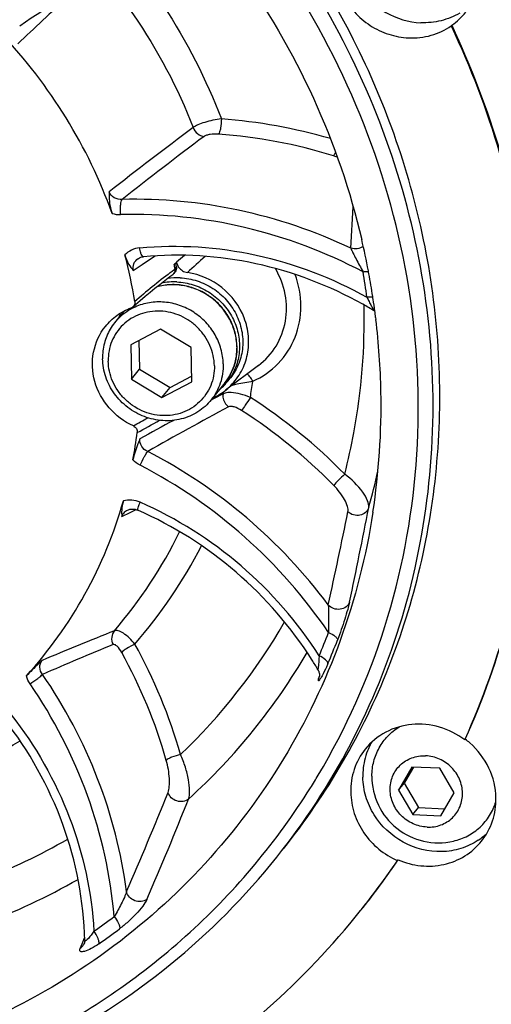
# Model space of a CAD drawing. Header units: millimetres. Extents: x 0 to 420, y 0 to 297.
# Tile 8 of 44: x 154 to 170, y 28 to 60. Entities that reach past the tile are written whole.
import ezdxf

# ---------------------------------------------------------------- set-up
doc = ezdxf.new("R2010")
doc.units = ezdxf.units.MM
doc.header["$LTSCALE"] = 23.1
doc.layers.add('COMPONENTS', color=7, linetype='CONTINUOUS')

msp = doc.modelspace()

# ---------------------------------------------------------------- linework, layer by layer
at = {"layer": 'COMPONENTS', "color": 7, "linetype": 'CONTINUOUS'}
for p, q in [((168.25364, 59.32305), (168.23621, 59.30124)), ((158.10684, 51.76887), (158.10775, 51.76949)), ((159.2634, 51.28814), (159.30695, 51.34267)), ((159.28213, 51.5927), (159.27359, 51.58592)), ((159.29978, 51.43074), (159.29694, 51.44799)), ((159.3405, 51.50252), (159.34334, 51.48527)), ((158.01918, 50.28136), (158.17447, 50.41469)), ((157.64523, 50.06705), (157.34326, 49.68899)), ((157.93458, 50.20762), (158.01918, 50.28136)), ((165.79129, 49.85998), (165.79901, 49.79652)), ((158.83258, 49.48521), (157.86731, 48.97314)), ((159.81896, 48.88744), (158.83258, 49.48521)), ((158.13221, 49.11367), (158.14976, 48.1905)), ((157.86731, 48.97314), (157.88842, 47.86329)), ((159.84006, 47.77759), (159.81896, 48.88744)), ((157.88842, 47.86329), (158.14976, 48.1905)), ((158.14976, 48.1905), (159.13614, 47.59272)), ((161.9953, 48.3051), (160.93219, 47.50627)), ((157.88842, 47.86329), (158.87479, 47.26552)), ((159.13614, 47.59272), (159.83651, 47.96427)), ((160.98776, 47.77843), (161.09404, 47.91149)), ((158.87479, 47.26552), (159.84006, 47.77759)), ((158.87479, 47.26552), (159.13614, 47.59272)), ((160.91208, 47.74777), (160.46865, 47.19262)), ((157.762, 43.62394), (157.76281, 43.62432)), ((163.97113, 38.23382), (163.9711, 38.23367)), ((168.67591, 36.18168), (168.68691, 36.20621)), ((168.69334, 36.20349), (168.67591, 36.18168)), ((166.96574, 35.30174), (166.52965, 34.55261)), ((167.01366, 35.29964), (166.71085, 34.77947)), ((167.86717, 35.26216), (166.96574, 35.30174)), ((168.33251, 34.47345), (167.86717, 35.26216)), ((166.52965, 34.55261), (166.71085, 34.77947)), ((166.71085, 34.77947), (167.17619, 33.99076)), ((166.52965, 34.55261), (166.99499, 33.7639)), ((167.89642, 33.72431), (168.33251, 34.47345)), ((166.99499, 33.7639), (167.17619, 33.99076)), ((167.17619, 33.99076), (168.0297, 33.95328)), ((166.99499, 33.7639), (167.89642, 33.72431)), ((166.51678, 32.29956), (166.49936, 32.27775)), ((156.3751, 29.68941), (156.37509, 29.68951)), ((156.36031, 29.59375), (156.36005, 29.59312))]:
    msp.add_line(p, q, dxfattribs=at)
at = {"layer": 'COMPONENTS', "color": 9, "linetype": 'CONTINUOUS'}
for p, q in [((164.98731, 52.10649), (165.06429, 53.44116)), ((158.23696, 51.57735), (158.37873, 51.67179)), ((158.37873, 51.67179), (158.65096, 51.85209)), ((157.9485, 51.38401), (158.23696, 51.57735)), ((159.14509, 51.31437), (159.20798, 51.36196)), ((159.20798, 51.36196), (159.26199, 51.40253)), ((159.26199, 51.40253), (159.29978, 51.43074)), ((159.29978, 51.43074), (159.34334, 51.48527)), ((160.5486, 47.22645), (160.47233, 47.1859)), ((160.85338, 47.38785), (160.5486, 47.22645)), ((160.8582, 47.41882), (160.85338, 47.38785)), ((160.47233, 47.1859), (160.45606, 47.17724)), ((157.57746, 43.41655), (157.84941, 43.54736)), ((157.84941, 43.54736), (158.04269, 43.63968)), ((163.97327, 38.28275), (163.96265, 38.23591)), ((163.96265, 38.23591), (163.94591, 38.16225)), ((156.33577, 29.70577), (156.30026, 29.61841)), ((156.36617, 29.78072), (156.33577, 29.70577)), ((156.37023, 29.79073), (156.36617, 29.78072)), ((156.37556, 29.68356), (156.3751, 29.68941)), ((156.30026, 29.61841), (156.22791, 29.44115))]:
    msp.add_line(p, q, dxfattribs=at)
at = {"layer": 'COMPONENTS', "color": 7, "linetype": 'CONTINUOUS'}
for points in [[(158.10686, 51.76888), (158.11504, 51.77423), (158.15142, 51.79418), (158.19016, 51.80967), (158.23067, 51.82065), (158.27521, 51.82739)], [(158.17447, 50.41469), (158.33106, 50.54656), (158.48895, 50.67695), (158.64812, 50.80586), (158.80858, 50.93327), (158.97033, 51.05915), (159.13336, 51.18349), (159.23052, 51.25637)], [(157.76277, 43.62431), (157.79514, 43.63772), (157.83539, 43.64931), (157.87744, 43.65624), (157.92057, 43.65845), (157.96446, 43.65594), (158.00838, 43.64878), (158.05168, 43.63713), (158.09593, 43.62028)], [(163.92015, 38.46148), (163.93486, 38.43422), (163.9473, 38.40599), (163.95712, 38.37791)], [(163.95712, 38.37791), (163.96436, 38.35075), (163.96931, 38.32472), (163.97221, 38.30029), (163.97335, 38.27883), (163.97325, 38.26115), (163.97246, 38.24725), (163.97144, 38.23731), (163.97066, 38.23192)], [(156.37511, 29.68959), (156.37514, 29.67827), (156.37367, 29.65276), (156.37064, 29.63135), (156.36686, 29.61414), (156.36314, 29.60149), (156.36031, 29.59375)]]:
    msp.add_lwpolyline(points, dxfattribs=at)
at = {"layer": 'COMPONENTS', "color": 9, "linetype": 'CONTINUOUS'}
for centre, radius, start, end in [((219.86321, -9.92651), 94.9885, 132.3754317, 133.7238548), ((159.57253, 39.37636), 16.95632, 73.722524, 85.855836), ((237.38747, -48.35022), 129.98853, 126.5986875, 128.1101209), ((159.50903, 39.2668), 16.57515, 72.738462, 85.846869), ((237.44132, -47.40284), 128.82257, 126.8192233, 128.3078501), ((163.72072, 52.817), 2.3855, 69.817573, 72.7671), ((157.51491, 54.02946), 0.83693, 252.298493, 271.452801), ((206.05973, -1.63425), 70.85884, 130.9636581, 131.2383552), ((180.39675, 29.41171), 30.13528, 131.902693, 133.374224), ((142.65272, 47.44382), 23.06144, 7.654803, 9.728007), ((172.00874, 34.39303), 21.25572, 127.242211, 131.250899), ((159.41189, 48.87433), 1.88948, 1.089572, 1.31744), ((145.28279, 49.98403), 16.67511, 350.64181, 352.453136), ((152.13432, 32.34137), 17.75196, 44.527594, 57.256568), ((222.47014, -67.4455), 129.86567, 118.2356176, 119.5545677), ((149.11445, 62.35515), 18.28365, 298.898203, 300.572533), ((152.08252, 32.27649), 17.32433, 44.527594, 57.256568), ((149.89652, 61.98438), 17.83255, 297.295593, 299.936394), ((223.15247, -70.53173), 133.3652, 118.6272913, 119.162953), ((150.56984, 30.38333), 17.05082, 36.610929, 62.61141), ((150.52679, 30.33448), 16.60541, 34.158751, 62.613975), ((145.6348, 49.3575), 20.71689, 344.170236, 347.542924), ((152.85038, 31.81847), 13.18008, 32.540493, 66.193968), ((-12.07412, 78.10595), 180.94021, 348.0510788, 349.0404548), ((-15.86549, 80.23454), 184.4415, 347.5757064, 348.5343597), ((145.74856, 49.64473), 15.26035, 319.422034, 333.857751), ((145.9725, 49.76181), 15.94629, 318.937776, 332.789645), ((146.32439, 49.4823), 19.04482, 313.673572, 330.151636), ((217.9988, -111.45679), 162.89093, 111.863365, 112.7534377), ((144.55605, 47.26518), 21.12837, 336.700074, 338.89759), ((220.06836, -112.3856), 164.13573, 112.4866623, 113.3516681), ((143.29004, 31.11182), 16.82551, 15.850877, 29.070295), ((144.48075, 47.1577), 21.51692, 336.71297, 338.910486), ((143.21969, 31.03486), 16.42019, 15.850875, 29.070296), ((146.22533, 49.11829), 20.0769, 312.299079, 329.785883), ((163.65007, 38.30662), 0.32918, 333.986609, 347.196113), ((145.67474, 50.20829), 16.48358, 287.312503, 301.474604), ((37.88525, 83.44078), 130.70522, 336.4763371, 338.0001591), ((38.80115, 82.60644), 130.23845, 336.6651267, 338.2135053), ((145.8498, 50.24743), 19.94905, 282.269447, 300.002865), ((144.63687, 47.31197), 21.09538, 304.78891, 306.988773), ((144.57533, 47.22307), 21.48248, 304.799005, 306.998868), ((156.0548, 29.72932), 0.33617, 300.99358, 314.345388), ((156.07874, 29.70783), 0.30381, 335.578209, 337.815488)]:
    msp.add_arc(centre, radius, start, end, dxfattribs=at)
at = {"layer": 'COMPONENTS', "color": 7, "linetype": 'CONTINUOUS'}
for centre, radius, start, end in [((167.04572, 61.07798), 2.13046, 304.539521, 321.303304), ((142.01836, 46.91948), 23.95461, 10.716887, 13.183009), ((142.41696, 47.89562), 15.77256, 9.039409, 14.666665), ((143.2832, 48.80736), 16.23, 9.363678, 9.857519), ((173.83841, 33.25804), 23.41036, 128.233199, 128.446799), ((143.32874, 48.86223), 16.22799, 9.363652, 9.794512), ((142.15068, 46.94542), 23.81978, 10.477159, 10.714757), ((159.26762, 49.03448), 1.97986, 87.426406, 101.963453), ((159.37459, 49.15188), 1.99547, 87.466489, 99.328932), ((159.12258, 51.40128), 0.18068, 306.713666, 314.277343), ((159.12515, 51.39858), 0.17695, 314.289339, 321.378489), ((142.23462, 46.96067), 23.73446, 8.680074, 10.477812), ((142.28681, 46.96896), 23.68162, 8.437825, 8.679299), ((142.31447, 46.97301), 23.65367, 7.536803, 8.437958), ((158.72383, 48.58521), 1.76757, 121.607126, 141.357222), ((158.74372, 48.55512), 1.80362, 117.945985, 121.644309), ((158.74952, 48.54418), 1.816, 114.262051, 117.945879), ((159.16454, 39.17096), 12.73572, 58.877276, 60.794708), ((142.35462, 46.97836), 23.61316, 7.009532, 7.536705), ((159.3577, 49.35048), 1.94712, 160.601445, 164.782397), ((159.21022, 49.20024), 1.80389, 151.725304, 153.485303), ((142.58155, 47.00361), 23.38484, 1.108121, 6.85936), ((158.7187, 48.59059), 1.7602, 141.389942, 149.544881), ((159.41031, 48.88191), 1.89403, 0.856409, 1.08955), ((159.58632, 48.89772), 1.79355, 321.387314, 326.810433), ((159.58376, 48.90029), 1.79715, 309.286055, 321.374323), ((159.71482, 49.05223), 1.96722, 306.919056, 314.805623), ((159.69056, 49.09257), 2.01432, 294.068886, 299.412004), ((159.70484, 49.06718), 1.98519, 299.413026, 304.770099), ((159.71445, 49.05278), 1.96788, 304.779182, 306.91779), ((143.15284, 47.01829), 22.81338, 351.269422, 1.098994), ((143.43262, 47.93193), 14.75113, 349.516283, 353.012593), ((144.54682, 46.98218), 26.43606, 335.94434, 354.306955), ((144.56597, 47.00363), 26.43431, 335.885262, 354.307372), ((152.93902, 31.9297), 12.77745, 32.341577, 66.196939), ((153.18378, 32.1033), 12.4778, 30.634601, 32.269333), ((167.50006, 35.0493), 2.11932, 149.799847, 152.68052), ((167.1522, 34.16443), 2.55595, 48.672666, 52.91776), ((167.51433, 35.04212), 2.13529, 152.685136, 158.486964), ((144.56892, 46.58937), 22.5463, 327.95494, 329.187999), ((167.81983, 34.99974), 2.15087, 179.664761, 283.103461), ((167.93181, 34.70756), 2.13053, 303.680096, 309.44399), ((167.94238, 34.694), 2.11335, 309.456331, 313.271209), ((145.2502, 46.67714), 25.66845, 321.382741, 325.876657), ((145.27113, 46.69715), 25.66453, 321.375414, 325.875593), ((145.15377, 46.76971), 25.80157, 301.820984, 321.355764)]:
    msp.add_arc(centre, radius, start, end, dxfattribs=at)
for points, knots in [([(162.80579, 32.65456), (163.5126, 33.53944), (164.79798, 35.42011), (166.28863, 38.49936), (167.31592, 41.78125), (168.04383, 46.35042), (167.70251, 52.25965), (165.74242, 57.88892), (163.3094, 61.99953), (161.07203, 64.84467), (158.47434, 67.37963), (154.60915, 70.27378), (149.1505, 72.89405), (144.38723, 73.7675), (142.01595, 73.87163)], [0, 0, 0, 0, 0.06012231, 0.12040391, 0.18099061, 0.24200269, 0.36529675, 0.49078626, 0.55436691, 0.61826967, 0.68235987, 0.74648928, 0.87399368, 1, 1, 1, 1]), ([(163.93287, 35.04065), (164.8338, 36.55124), (166.29243, 39.81225), (167.30386, 45.0943), (167.10775, 50.53544), (165.71624, 55.87093), (163.20093, 60.84811), (159.68285, 65.23206), (155.33305, 68.81547), (151.99825, 70.56577), (150.26573, 71.25624)], [0, 0, 0, 0, 0.12043594, 0.24202125, 0.36521555, 0.49016163, 0.61667122, 0.74427054, 0.87229316, 1, 1, 1, 1]), ([(162.58826, 32.38225), (163.50073, 33.52464), (165.11299, 35.99733), (166.78271, 40.10749), (167.65681, 44.49246), (167.70711, 49.00727), (166.93436, 53.50575), (165.36484, 57.84313), (163.05163, 61.87908), (161.0648, 64.28102), (159.97652, 65.39138)], [0, 0, 0, 0, 0.12132831, 0.24318624, 0.36602932, 0.49017773, 0.61577674, 0.74278376, 0.87097967, 1, 1, 1, 1]), ([(164.94113, 62.72056), (164.81081, 62.55742), (164.59673, 62.18793), (164.45114, 61.5619), (164.48896, 60.91085), (164.70629, 60.28569), (165.08516, 59.73358), (165.59659, 59.29605), (166.2012, 59.00595), (166.64103, 58.92523), (166.85995, 58.91562)], [0, 0, 0, 0, 0.1202192, 0.24164131, 0.36508329, 0.49072362, 0.61808071, 0.74618422, 0.87383435, 1, 1, 1, 1]), ([(165.05954, 62.765), (164.98166, 62.5934), (164.87067, 62.22497), (164.84403, 61.45074), (165.18717, 60.49288), (166.072, 59.65892), (166.86051, 59.42361), (167.25197, 59.40642)], [0, 0, 0, 0, 0.12118785, 0.2440437, 0.49368603, 0.74801659, 1, 1, 1, 1]), ([(161.16355, 61.40629), (159.93337, 61.43618), (157.47079, 61.11308), (155.24349, 60.00329), (154.27139, 59.29029)], [0, 0, 0, 0, 0.50513056, 1, 1, 1, 1]), ([(161.32347, 61.1938), (162.27288, 59.86838), (163.91343, 57.04399), (164.97383, 53.9533), (165.34169, 52.38262)], [0, 0, 0, 0, 0.50265041, 1, 1, 1, 1]), ([(168.51118, 59.71701), (168.32521, 59.60609), (167.91379, 59.4385), (167.47216, 59.39675), (167.25197, 59.40642)], [0, 0, 0, 0, 0.49558175, 1, 1, 1, 1]), ([(168.25364, 59.32305), (168.87664, 57.99321), (169.92341, 55.25058), (170.54666, 52.38128), (170.74518, 50.93998)], [0, 0, 0, 0, 0.50233236, 1, 1, 1, 1]), ([(157.26044, 53.23216), (156.87555, 54.30822), (155.87016, 56.39326), (154.45866, 58.22681), (153.66656, 59.06473)], [0, 0, 0, 0, 0.49777357, 1, 1, 1, 1]), ([(166.85995, 58.91562), (167.10339, 58.90493), (167.59233, 58.95826), (168.03924, 59.16579), (168.23621, 59.30124)], [0, 0, 0, 0, 0.5047889, 1, 1, 1, 1]), ([(168.23621, 59.30124), (168.85922, 57.9714), (169.90598, 55.22877), (170.52924, 52.35947), (170.72776, 50.91817)], [0, 0, 0, 0, 0.50233242, 1, 1, 1, 1]), ([(157.16182, 53.92813), (157.16143, 53.87322), (157.16351, 53.6387), (157.19979, 53.40165), (157.2604, 53.23224)], [0, 0, 0, 0, 0.23383659, 1, 1, 1, 1]), ([(157.67556, 51.8892), (157.70306, 51.78407), (157.77373, 51.60115), (157.89176, 51.44633), (157.9485, 51.38401)], [0, 0, 0, 0, 0.56318995, 1, 1, 1, 1]), ([(165.37882, 50.28768), (164.30022, 50.89063), (161.97383, 51.78024), (159.4848, 51.93982), (158.27521, 51.82739)], [0, 0, 0, 0, 0.50426106, 1, 1, 1, 1]), ([(159.41438, 51.4951), (159.44705, 51.44761), (159.53285, 51.3656), (159.6443, 51.32484), (159.70103, 51.31655)], [0, 0, 0, 0, 0.50132816, 1, 1, 1, 1]), ([(159.4628, 51.1454), (159.55568, 51.14132), (159.74183, 51.12027), (160.01494, 51.05128), (160.27806, 50.9461), (160.52606, 50.80679), (160.75415, 50.63604), (160.95794, 50.43715), (161.13349, 50.21396), (161.27739, 49.97077), (161.38683, 49.71228), (161.45969, 49.44346), (161.4945, 49.16953), (161.49056, 48.89579), (161.4479, 48.62758), (161.3673, 48.37012), (161.25035, 48.1285), (161.14951, 47.98094), (161.09406, 47.91151)], [0, 0, 0, 0, 0.06283554, 0.12614593, 0.18983567, 0.25377951, 0.31783469, 0.38185058, 0.44567932, 0.50918634, 0.5722601, 0.63482067, 0.69682635, 0.75827783, 0.81921924, 0.87973574, 0.93994744, 1, 1, 1, 1]), ([(161.10112, 47.65648), (161.23802, 47.7925), (161.47321, 48.10866), (161.67121, 48.66702), (161.70092, 49.26663), (161.5154, 50.05778), (160.88657, 50.9141), (160.1027, 51.25788), (159.70103, 51.31655)], [0, 0, 0, 0, 0.12086009, 0.24249471, 0.36592006, 0.49157537, 0.74577875, 1, 1, 1, 1]), ([(161.304, 48.91793), (161.3011, 49.07043), (161.25799, 49.37782), (161.08825, 49.81277), (160.8229, 50.20225), (160.47668, 50.52498), (160.06842, 50.76368), (159.62003, 50.90518), (159.15611, 50.94146), (158.85067, 50.89314), (158.70463, 50.85141)], [0, 0, 0, 0, 0.12321579, 0.24801046, 0.37404833, 0.50071264, 0.62725909, 0.75296853, 0.877298, 1, 1, 1, 1]), ([(159.35652, 51.01234), (159.53516, 51.00449), (159.89393, 50.94072), (160.30782, 50.75004), (160.60398, 50.53892), (160.80512, 50.35357), (160.98101, 50.1449), (161.17681, 49.84208), (161.3451, 49.42469), (161.39815, 48.98083), (161.36796, 48.63224), (161.31, 48.37889), (161.21764, 48.13764), (161.13406, 47.98741), (161.08728, 47.91591)], [0, 0, 0, 0, 0.12577394, 0.25302047, 0.3170304, 0.3810315, 0.44488605, 0.5084659, 0.63412197, 0.75771519, 0.81886736, 0.87956472, 0.93990163, 1, 1, 1, 1]), ([(157.04601, 49.5732), (157.15319, 49.70737), (157.40657, 49.94849), (157.71517, 50.11271), (157.87736, 50.1735)], [0, 0, 0, 0, 0.49786229, 1, 1, 1, 1]), ([(160.57114, 48.29995), (160.56902, 48.41119), (160.54222, 48.63522), (160.4375, 48.95841), (160.27218, 49.25916), (160.05265, 49.5259), (159.7873, 49.7486), (159.48621, 49.91878), (159.16078, 50.02996), (158.82337, 50.07779), (158.48683, 50.06031), (158.16406, 49.97801), (157.86756, 49.83386), (157.60891, 49.63331), (157.39827, 49.38412), (157.24389, 49.09596), (157.15172, 48.78032), (157.13415, 48.56065), (157.13624, 48.45078)], [0, 0, 0, 0, 0.06241257, 0.12560116, 0.18946083, 0.25378078, 0.31828953, 0.38268775, 0.44669193, 0.51007396, 0.57269533, 0.63453054, 0.695675, 0.75633415, 0.81679251, 0.8773694, 0.93836007, 1, 1, 1, 1]), ([(157.99363, 50.3737), (157.99843, 50.34346), (157.99328, 50.28001), (157.95721, 50.22742), (157.93456, 50.20764)], [0, 0, 0, 0, 0.5045257, 1, 1, 1, 1]), ([(160.8576, 48.3551), (160.85449, 48.51883), (160.80498, 48.84941), (160.60991, 49.31306), (160.30637, 49.72081), (159.91371, 50.0467), (159.4567, 50.27038), (158.96391, 50.37742), (158.46684, 50.3607), (158.15057, 50.26616), (158.0033, 50.19978)], [0, 0, 0, 0, 0.12331625, 0.2485472, 0.37519928, 0.50241736, 0.62922159, 0.75472787, 0.87835982, 1, 1, 1, 1]), ([(165.70187, 43.55549), (165.48423, 42.14494), (164.77872, 39.36783), (162.93478, 35.50183), (160.37205, 32.08302), (157.18051, 29.23316), (153.47211, 27.05073), (149.37684, 25.61048), (145.03719, 24.96035), (140.60295, 25.12077), (136.22612, 26.08448), (132.05599, 27.81712), (128.23444, 30.25877), (124.8915, 33.32602), (122.14123, 36.91442), (120.07806, 40.90259), (118.77337, 45.15281), (118.43834, 48.08652), (118.41062, 49.54397)], [0, 0, 0, 0, 0.06104295, 0.12164474, 0.18205972, 0.24257387, 0.30345746, 0.36492614, 0.42711095, 0.49004246, 0.55364992, 0.61777377, 0.68218842, 0.74663173, 0.81083789, 0.87457161, 0.93765365, 1, 1, 1, 1]), ([(157.95011, 46.3482), (157.65258, 46.4839), (157.11266, 46.88777), (156.63635, 47.76191), (156.5833, 48.73997), (156.85404, 49.33289), (157.04601, 49.5732)], [0, 0, 0, 0, 0.25686264, 0.51106053, 0.7584126, 1, 1, 1, 1]), ([(157.20136, 49.48278), (157.11768, 49.34042), (156.98916, 49.02857), (156.95113, 48.69372), (156.95431, 48.52651)], [0, 0, 0, 0, 0.49682211, 1, 1, 1, 1]), ([(160.91208, 47.74777), (160.97661, 47.82857), (161.09191, 48.00215), (161.21704, 48.28904), (161.29138, 48.59487), (161.3057, 48.80506), (161.30413, 48.91022)], [0, 0, 0, 0, 0.24818307, 0.49714423, 0.74757029, 1, 1, 1, 1]), ([(160.46865, 47.19262), (160.40825, 47.11699), (160.2744, 46.97525), (160.04107, 46.79828), (159.78042, 46.6608), (159.40412, 46.53415), (158.89635, 46.48997), (158.39519, 46.60084), (158.02335, 46.77438), (157.76407, 46.945), (157.53215, 47.15144), (157.26795, 47.46619), (157.03049, 47.92217), (156.95811, 48.32664), (156.95431, 48.52651)], [0, 0, 0, 0, 0.06018405, 0.12056457, 0.18131686, 0.2425784, 0.36654218, 0.49283711, 0.55678668, 0.62094452, 0.68512724, 0.7491489, 0.87570203, 1, 1, 1, 1]), ([(160.57114, 48.29995), (160.57323, 48.19008), (160.55565, 47.97041), (160.46348, 47.65477), (160.3091, 47.36661), (160.09846, 47.11742), (159.83982, 46.91687), (159.54332, 46.77272), (159.22055, 46.69042), (158.884, 46.67294), (158.54659, 46.72077), (158.22116, 46.83194), (157.92007, 47.00213), (157.65472, 47.22483), (157.43519, 47.49157), (157.26987, 47.79232), (157.16515, 48.11551), (157.13835, 48.33954), (157.13624, 48.45078)], [0, 0, 0, 0, 0.06163993, 0.1226306, 0.18320749, 0.24366585, 0.304325, 0.36546946, 0.42730467, 0.48992604, 0.55330807, 0.61731225, 0.68171047, 0.74621922, 0.81053917, 0.87439884, 0.93758743, 1, 1, 1, 1]), ([(160.8576, 48.3551), (160.85961, 48.24984), (160.84606, 48.03949), (160.7726, 47.73348), (160.64809, 47.44667), (160.53307, 47.27327), (160.46865, 47.19262)], [0, 0, 0, 0, 0.25282472, 0.50335271, 0.75212771, 1, 1, 1, 1]), ([(157.95011, 46.3482), (157.98962, 46.33017), (158.05867, 46.26989), (158.07934, 46.17938), (158.07419, 46.13744)], [0, 0, 0, 0, 0.50684972, 1, 1, 1, 1]), ([(158.16426, 45.92774), (158.14119, 45.87551), (158.04691, 45.65598), (157.97064, 45.42693), (157.93752, 45.24796)], [0, 0, 0, 0, 0.23881176, 1, 1, 1, 1]), ([(154.48743, 38.25186), (155.21672, 39.05525), (156.49608, 40.84151), (157.33006, 42.87367), (157.62761, 43.92232)], [0, 0, 0, 0, 0.49884698, 1, 1, 1, 1]), ([(157.62763, 43.92237), (157.60013, 43.82544), (157.56437, 43.65725), (157.56882, 43.48562), (157.57746, 43.41655)], [0, 0, 0, 0, 0.5913998, 1, 1, 1, 1]), ([(154.99808, 38.75761), (154.95594, 38.71868), (154.78052, 38.55555), (154.60995, 38.38685), (154.48749, 38.25193)], [0, 0, 0, 0, 0.23945906, 1, 1, 1, 1]), ([(156.3751, 29.68938), (156.3485, 30.96356), (155.85484, 33.54412), (154.57272, 35.8319), (153.77167, 36.85608)], [0, 0, 0, 0, 0.49499363, 1, 1, 1, 1]), ([(168.67591, 36.18168), (168.4321, 36.36592), (167.87753, 36.6468), (166.96252, 36.73941), (166.09443, 36.48753), (165.63133, 36.1053), (165.45161, 35.88033)], [0, 0, 0, 0, 0.25745752, 0.51048076, 0.75741396, 1, 1, 1, 1]), ([(165.66901, 35.01233), (165.66994, 35.1721), (165.71063, 35.49107), (165.88814, 35.93687), (166.17135, 36.3216), (166.41944, 36.52175), (166.55353, 36.60453)], [0, 0, 0, 0, 0.25262544, 0.50236281, 0.75084145, 1, 1, 1, 1]), ([(169.68594, 34.30112), (169.67962, 34.63348), (169.51607, 35.30917), (169.09512, 35.85954), (168.84004, 36.08382)], [0, 0, 0, 0, 0.49461441, 1, 1, 1, 1]), ([(165.45161, 35.88033), (165.29727, 35.68713), (165.05381, 35.23927), (164.97979, 34.73565), (164.98456, 34.48499)], [0, 0, 0, 0, 0.49656125, 1, 1, 1, 1]), ([(165.52779, 35.82516), (165.44864, 35.62436), (165.38361, 35.3372), (165.3752, 35.04856), (165.37658, 34.9758)], [0, 0, 0, 0, 0.74783628, 1, 1, 1, 1]), ([(167.45301, 33.35965), (167.37604, 33.36303), (167.22163, 33.3849), (166.99983, 33.4607), (166.79451, 33.57673), (166.6136, 33.72857), (166.46392, 33.91045), (166.35121, 34.11549), (166.27981, 34.33591), (166.25257, 34.56335), (166.27065, 34.78907), (166.33349, 35.00436), (166.43875, 35.20081), (166.58237, 35.37072), (166.75871, 35.50746), (166.96089, 35.60574), (167.18089, 35.66186), (167.3331, 35.66975), (167.40914, 35.66641)], [0, 0, 0, 0, 0.06338343, 0.12738595, 0.191785, 0.2562935, 0.32061369, 0.38447254, 0.44766276, 0.51007396, 0.57171253, 0.63270483, 0.69328096, 0.75373955, 0.81439846, 0.8755437, 0.93737723, 1, 1, 1, 1]), ([(167.45301, 33.35965), (167.52906, 33.35631), (167.68127, 33.36419), (167.90127, 33.42032), (168.10344, 33.5186), (168.27979, 33.65534), (168.4234, 33.82525), (168.52866, 34.0217), (168.5915, 34.23698), (168.60959, 34.46271), (168.58234, 34.69014), (168.51095, 34.91057), (168.39823, 35.11561), (168.24855, 35.29749), (168.06764, 35.44933), (167.86233, 35.56536), (167.64052, 35.64116), (167.48611, 35.66303), (167.40914, 35.66641)], [0, 0, 0, 0, 0.06262277, 0.1244563, 0.18560154, 0.24626045, 0.30671904, 0.36729517, 0.42828747, 0.48992604, 0.55233724, 0.61552746, 0.67938631, 0.7437065, 0.808215, 0.87261405, 0.93661657, 1, 1, 1, 1]), ([(169.11331, 32.93465), (168.94107, 32.81983), (168.55764, 32.63817), (167.71501, 32.50052), (166.62457, 32.77155), (165.80773, 33.54629), (165.44931, 34.33613), (165.38061, 34.76411), (165.37658, 34.9758)], [0, 0, 0, 0, 0.12147746, 0.24494937, 0.49572245, 0.74942934, 0.87575116, 1, 1, 1, 1]), ([(142.65428, 23.89439), (144.7487, 23.80242), (148.94756, 24.13732), (154.85941, 26.21703), (159.96318, 29.73874), (162.60392, 32.90778), (163.67987, 34.62662)], [0, 0, 0, 0, 0.25487266, 0.5056979, 0.753469, 1, 1, 1, 1]), ([(164.98456, 34.48499), (164.98894, 34.25464), (165.06939, 33.78861), (165.38643, 33.15225), (165.87138, 32.62357), (166.28182, 32.37209), (166.49936, 32.27775)], [0, 0, 0, 0, 0.24539401, 0.49508839, 0.74745273, 1, 1, 1, 1]), ([(168.30747, 32.90488), (168.46787, 32.94222), (168.77904, 33.05703), (169.18369, 33.34204), (169.49873, 33.72115), (169.6353, 34.02047), (169.68316, 34.17585)], [0, 0, 0, 0, 0.25256255, 0.50219727, 0.75065523, 1, 1, 1, 1]), ([(169.21888, 32.90577), (169.37322, 33.09897), (169.61669, 33.54683), (169.69071, 34.05046), (169.68594, 34.30112)], [0, 0, 0, 0, 0.49656177, 1, 1, 1, 1]), ([(166.51678, 32.29956), (166.74963, 32.19858), (167.24484, 32.06747), (168.00313, 32.1098), (168.69665, 32.3886), (169.06848, 32.7175), (169.21888, 32.90577)], [0, 0, 0, 0, 0.25690733, 0.50898996, 0.75608916, 1, 1, 1, 1]), ([(155.01279, 26.224), (156.47527, 26.96799), (159.24498, 28.76307), (161.56972, 31.10708), (162.58826, 32.38225)], [0, 0, 0, 0, 0.50134677, 1, 1, 1, 1])]:
    msp.add_open_spline(points, degree=3, knots=knots, dxfattribs=at)
at = {"layer": 'COMPONENTS', "color": 9, "linetype": 'CONTINUOUS'}
for points, knots in [([(158.12061, 61.07716), (158.40166, 60.7117), (159.46605, 59.21935), (160.31226, 57.57093), (160.7979, 56.28834)], [0, 0, 0, 0, 0.25158954, 1, 1, 1, 1]), ([(157.12449, 60.78173), (157.41518, 60.42055), (158.51572, 58.94214), (159.38936, 57.29433), (159.88747, 56.00862)], [0, 0, 0, 0, 0.25163617, 1, 1, 1, 1]), ([(160.7979, 56.28834), (160.61522, 56.26877), (160.35551, 56.21722), (160.05481, 56.10852), (159.93253, 56.04466), (159.88747, 56.00862)], [0, 0, 0, 0, 0.57417551, 0.81967462, 1, 1, 1, 1]), ([(160.7979, 56.28834), (160.79696, 56.18834), (160.78537, 56.04691), (160.74854, 55.88455), (160.72519, 55.81994), (160.70944, 55.79843)], [0, 0, 0, 0, 0.59813852, 0.84053086, 1, 1, 1, 1]), ([(159.88747, 56.00862), (159.91499, 55.93374), (160.01017, 55.79899), (160.16248, 55.73158), (160.23896, 55.72353)], [0, 0, 0, 0, 0.50919667, 1, 1, 1, 1]), ([(160.70944, 55.79843), (160.61682, 55.80506), (160.48292, 55.80126), (160.32604, 55.76702), (160.26187, 55.7407), (160.23896, 55.72353)], [0, 0, 0, 0, 0.57756303, 0.82190402, 1, 1, 1, 1]), ([(164.48804, 55.21113), (164.48262, 55.19851), (164.46471, 55.15887), (164.44542, 55.11922), (164.42744, 55.09541)], [0, 0, 0, 0, 0.31528009, 1, 1, 1, 1]), ([(157.58595, 53.68312), (157.49985, 53.67671), (157.32078, 53.71273), (157.19451, 53.84959), (157.16179, 53.92821)], [0, 0, 0, 0, 0.50343801, 1, 1, 1, 1]), ([(157.53609, 53.19326), (157.5271, 53.29248), (157.52568, 53.43379), (157.55053, 53.59679), (157.57059, 53.66189), (157.58595, 53.68312)], [0, 0, 0, 0, 0.60098398, 0.84190776, 1, 1, 1, 1]), ([(164.98731, 52.10649), (163.8314, 52.65122), (161.40264, 53.47575), (158.84737, 53.71644), (157.58594, 53.68312)], [0, 0, 0, 0, 0.50314242, 1, 1, 1, 1]), ([(165.38257, 51.34054), (164.17497, 51.97386), (161.60975, 52.94014), (158.88133, 53.22832), (157.53613, 53.1928)], [0, 0, 0, 0, 0.5033088, 1, 1, 1, 1]), ([(158.1514, 52.11667), (158.06164, 52.10833), (157.88493, 52.06116), (157.73631, 51.95363), (157.67557, 51.88915)], [0, 0, 0, 0, 0.50435949, 1, 1, 1, 1]), ([(158.20502, 51.90852), (158.19916, 51.92252), (158.17477, 51.99009), (158.15995, 52.06076), (158.15107, 52.11665)], [0, 0, 0, 0, 0.21142456, 1, 1, 1, 1]), ([(158.1514, 52.11667), (159.40518, 52.23321), (161.98389, 52.06678), (164.39311, 51.14219), (165.50866, 50.51571)], [0, 0, 0, 0, 0.49601395, 1, 1, 1, 1]), ([(165.39067, 52.16323), (165.33537, 52.12109), (165.19919, 52.06556), (165.05348, 52.08178), (164.98734, 52.10646)], [0, 0, 0, 0, 0.49621772, 1, 1, 1, 1]), ([(164.98736, 52.10645), (165.00707, 52.05389), (165.06544, 51.93811), (165.19647, 51.68302), (165.30677, 51.48009), (165.38243, 51.34173)], [0, 0, 0, 0, 0.19561221, 0.4505198, 1, 1, 1, 1]), ([(157.94851, 51.384), (157.93181, 51.45442), (157.94434, 51.61095), (158.0462, 51.72801), (158.10684, 51.76887)], [0, 0, 0, 0, 0.4974222, 1, 1, 1, 1]), ([(158.27521, 51.82744), (158.26194, 51.82619), (158.22818, 51.85377), (158.21418, 51.88666), (158.20502, 51.90852)], [0, 0, 0, 0, 0.35984949, 1, 1, 1, 1]), ([(161.99529, 48.30512), (162.22223, 48.47554), (162.61641, 48.90845), (162.92333, 49.73309), (162.91255, 50.62535), (162.69741, 51.18762), (162.54658, 51.44397)], [0, 0, 0, 0, 0.24519199, 0.49175464, 0.74303383, 1, 1, 1, 1]), ([(165.38244, 51.34173), (165.39787, 51.34335), (165.45478, 51.34841), (165.51211, 51.35014), (165.55368, 51.34794)], [0, 0, 0, 0, 0.27150615, 1, 1, 1, 1]), ([(161.81345, 47.79397), (162.12093, 47.93222), (162.68862, 48.32901), (163.24751, 49.20386), (163.43855, 50.23401), (163.3066, 50.92712), (163.18358, 51.25247)], [0, 0, 0, 0, 0.24775561, 0.49446327, 0.74438514, 1, 1, 1, 1]), ([(161.30087, 48.91777), (161.29737, 49.06977), (161.25317, 49.37626), (161.08229, 49.80992), (160.8161, 50.19852), (160.46933, 50.52067), (160.06091, 50.75897), (159.61293, 50.9003), (159.15011, 50.93672), (158.84557, 50.88887), (158.70006, 50.84744)], [0, 0, 0, 0, 0.12299271, 0.2477782, 0.37396062, 0.50084167, 0.62758532, 0.75338313, 0.87761836, 1, 1, 1, 1]), ([(165.50866, 50.51558), (165.53244, 50.4683), (165.57883, 50.37673), (165.63612, 50.26527), (165.67949, 50.18433), (165.70679, 50.13354), (165.72922, 50.09861), (165.74075, 50.07766), (165.74722, 50.07363)], [0, 0, 0, 0, 0.31577675, 0.61271918, 0.74727234, 0.86473424, 0.95445784, 1, 1, 1, 1]), ([(165.69509, 50.51375), (165.68143, 50.51533), (165.61941, 50.52038), (165.55699, 50.5189), (165.50867, 50.51558)], [0, 0, 0, 0, 0.22111481, 1, 1, 1, 1]), ([(164.78992, 44.78998), (164.90445, 45.23321), (165.30242, 47.03014), (165.44821, 48.88211), (165.41685, 50.26377)], [0, 0, 0, 0, 0.24882436, 1, 1, 1, 1]), ([(161.30103, 48.91026), (161.30303, 48.80499), (161.28949, 48.59464), (161.21601, 48.28863), (161.09152, 48.00182), (160.9765, 47.82842), (160.91208, 47.74777)], [0, 0, 0, 0, 0.25284075, 0.50334424, 0.75213122, 1, 1, 1, 1]), ([(161.81345, 47.79397), (161.78714, 47.84535), (161.73525, 47.93139), (161.66794, 48.00913), (161.63247, 48.03323)], [0, 0, 0, 0, 0.57372641, 1, 1, 1, 1]), ([(161.15304, 47.67227), (161.20346, 47.68515), (161.42197, 47.73435), (161.64332, 47.76952), (161.81345, 47.79397)], [0, 0, 0, 0, 0.23237823, 1, 1, 1, 1]), ([(160.84948, 47.28306), (160.855, 47.22108), (160.89397, 47.09855), (160.98022, 47.00311), (161.03089, 46.96739)], [0, 0, 0, 0, 0.50093713, 1, 1, 1, 1]), ([(161.11938, 47.42801), (161.0962, 47.4292), (161.0174, 47.4306), (160.93652, 47.4223), (160.88435, 47.40232)], [0, 0, 0, 0, 0.29352931, 1, 1, 1, 1]), ([(161.73597, 47.27256), (161.63247, 47.31653), (161.43039, 47.38514), (161.21949, 47.42283), (161.11938, 47.42801)], [0, 0, 0, 0, 0.52870275, 1, 1, 1, 1]), ([(161.73597, 47.27256), (161.6829, 47.18735), (161.58996, 47.04496), (161.49597, 46.90283), (161.45287, 46.848)], [0, 0, 0, 0, 0.59005527, 1, 1, 1, 1]), ([(161.45287, 46.848), (161.37709, 46.89671), (161.26225, 46.954), (161.1157, 46.98449), (161.05265, 46.9791), (161.03089, 46.96739)], [0, 0, 0, 0, 0.6002857, 0.83533482, 1, 1, 1, 1]), ([(158.41362, 45.52286), (158.33586, 45.55736), (158.19703, 45.66891), (158.15345, 45.84657), (158.16427, 45.92782)], [0, 0, 0, 0, 0.5092926, 1, 1, 1, 1]), ([(158.1652, 45.07928), (158.20894, 45.16944), (158.27432, 45.29561), (158.35948, 45.44219), (158.39666, 45.50099), (158.41362, 45.52286)], [0, 0, 0, 0, 0.59083564, 0.83684696, 1, 1, 1, 1]), ([(164.78992, 44.78998), (164.71718, 44.7208), (164.59696, 44.60065), (164.47724, 44.4793), (164.43325, 44.42522)], [0, 0, 0, 0, 0.59015984, 1, 1, 1, 1]), ([(165.56604, 43.70635), (165.5796, 43.77986), (165.53038, 43.96686), (165.29288, 44.35457), (165.00895, 44.62442), (164.78992, 44.78998)], [0, 0, 0, 0, 0.16369322, 0.39875958, 1, 1, 1, 1]), ([(164.89531, 43.57121), (164.9067, 43.62729), (164.87942, 43.76826), (164.74177, 44.06733), (164.56905, 44.28706), (164.43325, 44.42522)], [0, 0, 0, 0, 0.17300351, 0.41422498, 1, 1, 1, 1]), ([(158.17041, 43.87715), (158.08525, 43.91467), (157.90341, 43.96223), (157.71556, 43.94629), (157.62761, 43.92232)], [0, 0, 0, 0, 0.50515728, 1, 1, 1, 1]), ([(158.09594, 43.6203), (158.08922, 43.62317), (158.09613, 43.65832), (158.10598, 43.70277), (158.13436, 43.7853), (158.15678, 43.84404), (158.1701, 43.8773)], [0, 0, 0, 0, 0.08121766, 0.28581536, 0.60177428, 1, 1, 1, 1]), ([(165.56597, 43.70637), (165.5484, 43.64584), (165.47196, 43.53059), (165.28311, 43.44409), (165.07132, 43.45319), (164.94503, 43.52369), (164.89531, 43.57122)], [0, 0, 0, 0, 0.23526284, 0.48402466, 0.74325836, 1, 1, 1, 1]), ([(157.57746, 43.41654), (157.59157, 43.46106), (157.64032, 43.54586), (157.71893, 43.60319), (157.76201, 43.62393)], [0, 0, 0, 0, 0.49413905, 1, 1, 1, 1]), ([(164.94551, 40.64408), (164.92478, 40.58349), (164.83988, 40.47034), (164.64155, 40.39471), (164.42635, 40.41849), (164.30289, 40.49973), (164.25661, 40.55203)], [0, 0, 0, 0, 0.2344066, 0.4841362, 0.74437096, 1, 1, 1, 1]), ([(164.25662, 40.55201), (164.26359, 40.41197), (164.26936, 40.11435), (164.27039, 39.81673), (164.26792, 39.65936)], [0, 0, 0, 0, 0.47113813, 1, 1, 1, 1]), ([(164.94558, 40.64416), (164.92884, 40.56509), (164.87912, 40.38067), (164.75653, 39.9687), (164.64254, 39.63837), (164.55645, 39.41535)], [0, 0, 0, 0, 0.18801406, 0.4439007, 1, 1, 1, 1]), ([(157.33912, 39.71814), (157.28855, 39.65987), (157.22341, 39.50505), (157.25569, 39.34165), (157.29164, 39.27066)], [0, 0, 0, 0, 0.49229154, 1, 1, 1, 1]), ([(157.99595, 39.28704), (157.88951, 39.41947), (157.72275, 39.58824), (157.48666, 39.72073), (157.37651, 39.73412), (157.33912, 39.71814)], [0, 0, 0, 0, 0.62551154, 0.85030479, 1, 1, 1, 1]), ([(164.26792, 39.65936), (164.3443, 39.62676), (164.44527, 39.57216), (164.53924, 39.48224), (164.5595, 39.43383), (164.55645, 39.41535)], [0, 0, 0, 0, 0.63551948, 0.85660734, 1, 1, 1, 1]), ([(157.57133, 39.01313), (157.53051, 39.08677), (157.46419, 39.18257), (157.36211, 39.26639), (157.30916, 39.27794), (157.29164, 39.27066)], [0, 0, 0, 0, 0.63564032, 0.85676224, 1, 1, 1, 1]), ([(157.99595, 39.28704), (157.90603, 39.24266), (157.7818, 39.17333), (157.64294, 39.07763), (157.589, 39.03401), (157.57133, 39.01313)], [0, 0, 0, 0, 0.59340009, 0.83816605, 1, 1, 1, 1]), ([(163.96136, 38.90773), (163.95868, 38.85652), (163.95309, 38.75924), (163.94382, 38.63937), (163.93698, 38.55904), (163.92968, 38.50414), (163.92896, 38.48641), (163.92183, 38.45882), (163.92012, 38.46155)], [0, 0, 0, 0, 0.34264324, 0.65470702, 0.79045217, 0.9027618, 0.9785058, 1, 1, 1, 1]), ([(164.24481, 38.65125), (164.248, 38.67015), (164.22849, 38.7196), (164.1368, 38.81375), (164.037, 38.87233), (163.96137, 38.90773)], [0, 0, 0, 0, 0.14519287, 0.36742838, 1, 1, 1, 1]), ([(155.0093, 38.30566), (154.95939, 38.36976), (154.89292, 38.52885), (154.94802, 38.69695), (154.99813, 38.75767)], [0, 0, 0, 0, 0.50783857, 1, 1, 1, 1]), ([(164.24481, 38.65125), (164.22885, 38.61414), (164.17035, 38.48122), (164.10821, 38.34977), (164.05856, 38.25744)], [0, 0, 0, 0, 0.27815498, 1, 1, 1, 1]), ([(154.60615, 37.99875), (154.69087, 38.0522), (154.80797, 38.13266), (154.94001, 38.23817), (154.99167, 38.28454), (155.0093, 38.30566)], [0, 0, 0, 0, 0.59200877, 0.83743681, 1, 1, 1, 1]), ([(157.72825, 31.27269), (157.56442, 32.51887), (156.92625, 34.99606), (155.72942, 37.25479), (155.00929, 38.30567)], [0, 0, 0, 0, 0.49663366, 1, 1, 1, 1]), ([(157.32908, 30.46197), (157.21507, 31.79366), (156.62377, 34.45722), (155.37278, 36.8792), (154.60576, 37.99851)], [0, 0, 0, 0, 0.49622656, 1, 1, 1, 1]), ([(164.05856, 38.25744), (164.04857, 38.23886), (164.02969, 38.20482), (164.00305, 38.16025), (163.9793, 38.12542), (163.96355, 38.10623), (163.94616, 38.09124), (163.93544, 38.1077), (163.94069, 38.13061), (163.94318, 38.15025), (163.94591, 38.16225)], [0, 0, 0, 0, 0.23479748, 0.43159863, 0.58426953, 0.68778317, 0.7411731, 0.77915999, 0.86292761, 1, 1, 1, 1]), ([(153.99986, 36.9932), (154.78563, 35.98857), (156.05889, 33.75503), (156.60442, 31.23859), (156.67293, 29.98719)], [0, 0, 0, 0, 0.50438007, 1, 1, 1, 1]), ([(159.47578, 35.70745), (159.37808, 35.68625), (159.24205, 35.64602), (159.09111, 35.57631), (159.03299, 35.53982), (159.01551, 35.51978)], [0, 0, 0, 0, 0.59861729, 0.84076878, 1, 1, 1, 1]), ([(159.07316, 34.47808), (159.09775, 34.53889), (159.12072, 34.69302), (159.11987, 35.04391), (159.06962, 35.32893), (159.01551, 35.51978)], [0, 0, 0, 0, 0.18666846, 0.43553377, 1, 1, 1, 1]), ([(159.73709, 34.26857), (159.76669, 34.35209), (159.78087, 34.56621), (159.7404, 34.91286), (159.63896, 35.30798), (159.53625, 35.57504), (159.47578, 35.70745)], [0, 0, 0, 0, 0.17901496, 0.42319854, 0.70590484, 1, 1, 1, 1]), ([(159.73704, 34.26862), (159.68821, 34.22726), (159.5593, 34.17214), (159.35145, 34.19113), (159.16949, 34.29608), (159.09213, 34.41521), (159.07316, 34.47808)], [0, 0, 0, 0, 0.23915954, 0.49539278, 0.75458728, 1, 1, 1, 1]), ([(149.70779, 29.27302), (150.84262, 29.49451), (153.07065, 30.11738), (155.16722, 31.09668), (156.16133, 31.66653)], [0, 0, 0, 0, 0.50225412, 1, 1, 1, 1]), ([(157.72826, 31.27256), (157.71128, 31.20739), (157.65599, 31.07202), (157.52827, 30.7993), (157.41335, 30.59457), (157.33003, 30.46272)], [0, 0, 0, 0, 0.22339408, 0.48259779, 1, 1, 1, 1]), ([(158.38661, 31.01816), (158.28225, 30.93847), (157.96826, 30.91374), (157.75479, 31.14245), (157.72825, 31.27258)], [0, 0, 0, 0, 0.49715306, 1, 1, 1, 1]), ([(158.3868, 31.01841), (158.35309, 30.94029), (158.23915, 30.77711), (158.03326, 30.53641), (157.7819, 30.29091), (157.59815, 30.13744), (157.50347, 30.06615)], [0, 0, 0, 0, 0.19524722, 0.45126866, 0.72802288, 1, 1, 1, 1]), ([(157.33003, 30.46271), (157.38533, 30.39368), (157.45368, 30.28856), (157.50358, 30.15043), (157.50963, 30.08954), (157.50347, 30.06615)], [0, 0, 0, 0, 0.60087552, 0.83568009, 1, 1, 1, 1]), ([(156.67283, 29.987), (156.64343, 29.9442), (156.57863, 29.85677), (156.51861, 29.77489), (156.38225, 29.63853), (156.37556, 29.68356)], [0, 0, 0, 0, 0.36081597, 0.68372967, 1, 1, 1, 1]), ([(156.83537, 29.58254), (156.84182, 29.60618), (156.83699, 29.66769), (156.79088, 29.80809), (156.72588, 29.9159), (156.67283, 29.987)], [0, 0, 0, 0, 0.16544902, 0.40101066, 1, 1, 1, 1]), ([(156.83537, 29.58254), (156.75425, 29.52612), (156.60532, 29.43204), (156.41735, 29.34318), (156.2984, 29.31811), (156.23133, 29.32546), (156.20516, 29.38345), (156.21946, 29.42051), (156.22791, 29.44115)], [0, 0, 0, 0, 0.38022267, 0.68048619, 0.78512512, 0.8556822, 0.91417431, 1, 1, 1, 1])]:
    msp.add_open_spline(points, degree=3, knots=knots, dxfattribs=at)
at = {"layer": 'COMPONENTS', "color": 7, "linetype": 'CONTINUOUS'}
for points in [[(159.29978, 51.43074), (159.30771, 51.38233), (159.29401, 51.32647), (159.2634, 51.28814)], [(159.34334, 51.48527), (159.35127, 51.43686), (159.33757, 51.381), (159.30695, 51.34267)], [(159.35063, 51.64685), (159.36005, 51.5928), (159.38329, 51.54031), (159.41438, 51.4951)], [(157.93456, 50.20764), (157.91784, 50.19303), (157.89815, 50.1813), (157.87736, 50.1735)]]:
    msp.add_open_spline(points, degree=3, dxfattribs=at)
at = {"layer": 'COMPONENTS', "color": 9, "linetype": 'CONTINUOUS'}
for points in [[(160.85338, 47.38785), (160.84753, 47.35339), (160.84637, 47.31788), (160.84948, 47.28306)], [(160.88435, 47.40232), (160.87371, 47.39824), (160.86328, 47.39349), (160.85338, 47.38785)], [(158.165, 45.07888), (158.08111, 45.12231), (158.00311, 45.1799), (157.93751, 45.24787)], [(154.60576, 37.99851), (154.55307, 38.0754), (154.512, 38.16195), (154.48743, 38.25186)], [(156.35537, 29.58222), (156.33965, 29.5476), (156.31693, 29.51553), (156.28978, 29.48892)]]:
    msp.add_open_spline(points, degree=3, dxfattribs=at)

doc.saveas('drawing.dxf')
